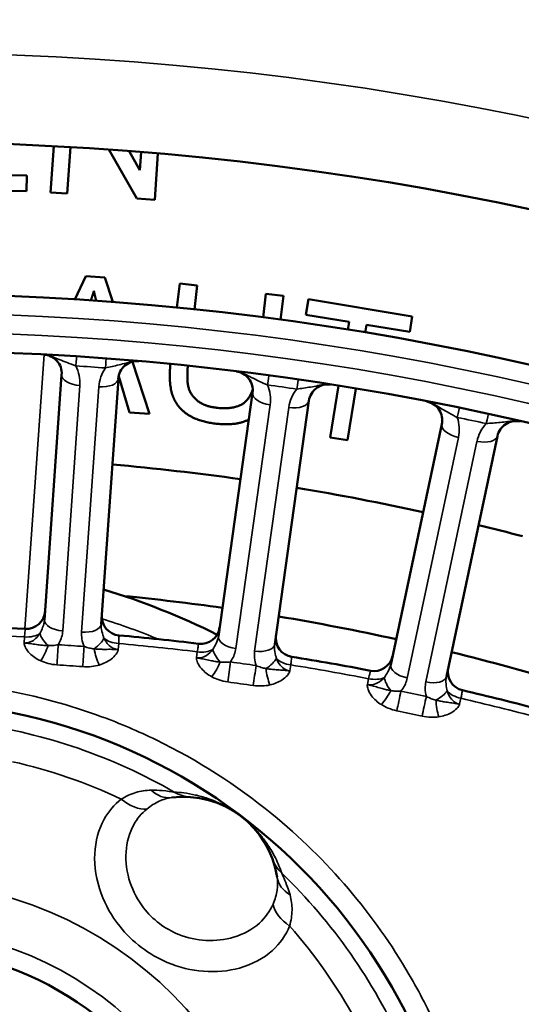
# Model space of a CAD drawing. Header units: inches. Extents: x 0 to 93.5, y 0 to 66.1.
# Tile 58 of 256: x 31.4 to 32.5, y 41.6 to 43.7. Entities that reach past the tile are written whole.
import ezdxf

# ---------------------------------------------------------------- set-up
doc = ezdxf.new("R2010")
doc.units = ezdxf.units.IN
doc.header["$LTSCALE"] = 4
doc.header["$MEASUREMENT"] = 0
doc.layers.add('Visible (ANSI)', color=7, linetype='Continuous', lineweight=50)
doc.layers.add('Visible Narrow (ANSI)', color=7, linetype='Continuous', lineweight=35)

msp = doc.modelspace()

# ---------------------------------------------------------------- linework, layer by layer
at = {"layer": 'Visible (ANSI)'}
for p, q in [((31.5085, 43.2942), (31.5153, 43.3901)), ((31.5501, 43.3881), (31.5433, 43.2917)), ((31.6879, 43.2816), (31.6298, 43.383)), ((31.672, 43.3799), (31.6946, 43.3405)), ((31.6946, 43.3405), (31.6972, 43.3779)), ((31.7319, 43.3749), (31.7252, 43.279)), ((31.2902, 43.3335), (31.4595, 43.3291)), ((31.4595, 43.3291), (31.4586, 43.2965)), ((31.4586, 43.2965), (31.2528, 43.3019)), ((31.5433, 43.2917), (31.5085, 43.2942)), ((31.7252, 43.279), (31.6879, 43.2816)), ((31.5596, 43.072), (31.582, 43.12)), ((31.582, 43.12), (31.6214, 43.1172)), ((31.6214, 43.1172), (31.638, 43.0666)), ((31.7713, 43.0549), (31.7772, 43.1048)), ((31.7772, 43.1048), (31.8135, 43.1005)), ((31.8135, 43.1005), (31.8077, 43.0512)), ((31.9504, 43.0344), (31.9562, 43.0837)), ((31.9562, 43.0837), (31.9925, 43.0794)), ((31.9925, 43.0794), (31.9866, 43.0295)), ((32.0393, 43.04), (32.0446, 43.0721)), ((32.0446, 43.0721), (32.2602, 43.0367)), ((32.1289, 43.0252), (32.0393, 43.04)), ((32.1262, 43.0088), (32.1289, 43.0252)), ((32.2602, 43.0367), (32.2549, 43.0045)), ((32.1649, 43.0193), (32.1622, 43.0028)), ((32.2549, 43.0045), (32.1649, 43.0193)), ((31.6789, 42.9425), (31.7145, 42.8344)), ((31.5318, 42.9154), (31.4962, 42.4059)), ((31.614, 42.3977), (31.6497, 42.9072)), ((31.673, 42.8373), (31.6503, 42.9118)), ((31.9285, 42.8779), (31.8574, 42.3721)), ((32.0895, 42.7854), (32.107, 42.8922)), ((32.1431, 42.8863), (32.1255, 42.7795)), ((31.9744, 42.3557), (32.0455, 42.8614)), ((31.7145, 42.8344), (31.673, 42.8373)), ((32.3216, 42.8127), (32.2154, 42.3132)), ((32.1255, 42.7795), (32.0895, 42.7854)), ((32.3309, 42.2886), (32.4371, 42.7882))]:
    msp.add_line(p, q, dxfattribs=at)
for centre, radius in [((31.1926, 37.2174), 8.189), ((31.1926, 37.2174), 6.1811), ((31.1926, 37.2174), 5.8661), ((31.1926, 37.2174), 5.748), ((31.1926, 41.056), 1.1817)]:
    msp.add_circle(centre, radius, dxfattribs=at)
for centre, radius, start, end in [((31.4926, 42.9182), 0.0394, 356, 86.9879), ((31.6889, 42.9044), 0.0394, 85.0121, 176), ((31.8895, 42.8833), 0.0394, 352, 82.9879), ((32.0844, 42.8559), 0.0394, 81.0121, 172), ((32.283, 42.8209), 0.0394, 348, 78.9879), ((32.4756, 42.78), 0.0394, 77.4344, 168), ((31.1926, 41.056), 1.4764, 63.3552, 73.2107), ((31.4582, 42.4271), 0.0394, 267.0811, 356), ((31.6546, 42.4134), 0.0394, 176, 264.9189), ((31.1926, 37.2174), 5.1772, 87.0811, 92.9189), ((31.821, 42.3959), 0.0394, 263.0811, 352), ((31.1926, 37.2174), 5.1772, 83.0811, 84.9189), ((32.0159, 42.3685), 0.0394, 172, 260.9189), ((31.1926, 37.2174), 5.1772, 79.0811, 80.9189), ((32.1807, 42.3395), 0.0394, 259.0811, 348), ((32.3733, 42.2986), 0.0394, 168, 256.9189), ((31.1926, 37.2174), 5.1772, 75.0811, 76.9189), ((31.785, 41.842), 0.1969, 8.8001, 97.195), ((31.1926, 41.056), 0.6693, 20.0338, 148.9975)]:
    msp.add_arc(centre, radius, start, end, dxfattribs=at)
for points, degree in [([(31.5926, 43.0699), (31.596, 43.0798), (31.5988, 43.0897)], 2), ([(31.5988, 43.0897), (31.6007, 43.0805), (31.6036, 43.0691)], 2), ([(31.6372, 42.7291), (31.7262, 42.7212), (31.8149, 42.7111), (31.9033, 42.6985)], 3), ([(32.02, 42.6806), (32.108, 42.6661), (32.1956, 42.6492), (32.2827, 42.63)], 3), ([(32.3978, 42.6033), (32.4282, 42.5958), (32.4586, 42.5881), (32.4889, 42.5801)], 3), ([(31.8658, 42.4315), (31.7978, 42.4411), (31.7297, 42.4492), (31.6614, 42.4559)], 3), ([(32.2266, 42.3662), (32.1457, 42.3841), (32.0643, 42.3998), (31.9825, 42.4135)], 3), ([(32.581, 42.2737), (32.5018, 42.2977), (32.422, 42.3195), (32.3417, 42.3393)], 3)]:
    msp.add_open_spline(points, degree=degree, dxfattribs=at)
for points, knots in [([(31.8527, 42.8138), (31.8143, 42.8183), (31.7684, 42.8505), (31.7542, 42.9005), (31.7576, 42.9376)], [0, 0, 0, 1, 2, 2.89292, 2.89292, 2.89292]), ([(31.794, 42.9339), (31.7913, 42.9049), (31.7999, 42.8718), (31.83, 42.8496), (31.8534, 42.8469)], [0.127193, 0.127193, 0.127193, 1, 2, 3, 3, 3]), ([(31.8534, 42.8469), (31.8932, 42.8422), (31.9224, 42.8668), (31.9288, 42.8849)], [0, 0, 0, 1, 1.524101, 1.524101, 1.524101]), ([(31.9207, 42.8225), (31.9196, 42.822), (31.8923, 42.8091), (31.8527, 42.8138)], [1.957239, 1.957239, 1.957239, 2, 3, 3, 3])]:
    msp.add_open_spline(points, degree=2, knots=knots, dxfattribs=at)
at = {"layer": 'Visible Narrow (ANSI)'}
for p, q in [((31.4953, 42.9574), (31.4555, 42.3879)), ((31.5341, 42.3835), (31.5697, 42.893)), ((31.609, 42.8903), (31.5734, 42.3808)), ((31.8937, 42.3471), (31.9647, 42.8529)), ((32.0037, 42.8474), (31.9326, 42.3417)), ((32.2498, 42.2857), (32.356, 42.7853)), ((32.3945, 42.7771), (32.2883, 42.2775)), ((31.4538, 42.3584), (31.4547, 42.371)), ((31.6503, 42.3573), (31.6494, 42.3447)), ((31.8118, 42.3276), (31.8136, 42.3401)), ((32.0077, 42.3128), (32.0059, 42.3003)), ((32.1668, 42.272), (32.1694, 42.2843)), ((32.3611, 42.2436), (32.3585, 42.2312))]:
    msp.add_line(p, q, dxfattribs=at)
for centre, radius in [((31.1926, 37.2174), 6.3662), ((31.1926, 37.2174), 5.8268), ((31.1926, 37.2174), 5.7874), ((31.1926, 41.056), 1.1817), ((31.1926, 41.056), 0.8076), ((31.1926, 41.056), 0.7083)]:
    msp.add_circle(centre, radius, dxfattribs=at)
for centre, radius, start, end in [((31.194, 37.237), 5.7087, 85.6921, 86.3079), ((31.4912, 42.8985), 0.0787, 356, 26.6458), ((31.6876, 42.8848), 0.0787, 145.3542, 176), ((31.1953, 37.2369), 5.7087, 81.6921, 82.3079), ((31.8868, 42.8639), 0.0787, 352, 22.6458), ((32.0817, 42.8365), 0.0787, 141.3542, 172), ((31.1967, 37.2366), 5.7087, 77.6921, 78.3079), ((32.279, 42.8017), 0.0787, 348, 18.6458), ((32.4715, 42.7607), 0.0787, 137.3542, 168), ((31.1926, 41.056), 1.4173, 67.5933, 72.6389), ((31.1926, 37.2174), 5.1602, 87.0882, 92.9118), ((31.1926, 37.2174), 5.1602, 83.0882, 84.9118), ((31.1926, 37.2174), 5.1602, 79.0882, 80.9118), ((31.1926, 37.2174), 5.1602, 75.0882, 76.9118), ((31.1926, 41.056), 1.1463, 60, 81.9951), ((31.1926, 41.056), 1.0823, 64.667, 77.3281), ((31.1926, 41.056), 1.1463, 24, 45.9951), ((31.1926, 41.056), 1.0823, 28.667, 41.3281)]:
    msp.add_arc(centre, radius, start, end, dxfattribs=at)
for centre, major_axis, ratio, start_param, end_param in [((31.5602, 42.9142), (0.0025, 0.0393), 0.003103, 5.235979, 6.283185), ((31.6214, 42.9099), (0.003, 0.0393), 0.003103, 0, 1.047206), ((31.5711, 42.9127), (-0.0393, 0.0027), 0.5, 0, 1.570796), ((31.6104, 42.9099), (0.0393, -0.0027), 0.5, 4.712389, 6.283185), ((31.9567, 42.8747), (0.0053, 0.039), 0.003103, 5.235979, 6.283185), ((32.0175, 42.8661), (0.0057, 0.039), 0.003103, 0, 1.047206), ((31.9675, 42.8724), (-0.039, 0.0055), 0.5, 0, 1.570796), ((32.0065, 42.8669), (0.039, -0.0055), 0.5, 4.712389, 6.283185), ((32.3495, 42.8076), (0.008, 0.0386), 0.003103, 5.235979, 6.283185), ((32.4095, 42.7948), (0.0084, 0.0385), 0.003103, 0, 1.047206), ((32.3601, 42.8046), (-0.0385, 0.0082), 0.5, 0, 1.570796), ((32.3986, 42.7964), (0.0385, -0.0082), 0.5, 4.712389, 6.283185), ((31.5355, 42.4032), (-0.0393, 0.0027), 0.5, 0, 1.570796), ((31.5748, 42.4004), (0.0393, -0.0027), 0.5, 4.712389, 6.283185), ((31.4559, 42.3934), (-0.0393, 0.0027), 0.5698, 1.581619, 2.512357), ((31.5175, 42.3626), (-0.0296, 0.026), 0.417627, 0.561295, 1.465687), ((31.5869, 42.3577), (-0.0329, -0.0216), 0.417627, 1.675906, 2.580298), ((31.6522, 42.3796), (-0.0393, 0.0027), 0.5698, 0.629236, 1.559974), ((31.8964, 42.3666), (-0.039, 0.0055), 0.5, 0, 1.570796), ((31.4898, 42.3434), (0.0162, 0.0359), 0.23794, 4.157155, 5.087893), ((31.5235, 42.3352), (-0.0026, -0.0393), 0.001641, 0.971686, 2.094393), ((31.0565, 35.2718), (-8.1767, 0.5718), 0.866025, 4.709107, 4.715671), ((31.5772, 42.3314), (0.0029, 0.0393), 0.001641, 1.0472, 2.169907), ((31.6117, 42.3349), (0.0111, -0.0378), 0.23794, 4.336885, 5.267623), ((31.9354, 42.3611), (0.039, -0.0055), 0.5, 4.712389, 6.283185), ((31.8163, 42.3624), (-0.039, 0.0055), 0.5698, 1.581619, 2.512357), ((31.8757, 42.3274), (-0.0277, 0.028), 0.417627, 0.561295, 1.465687), ((31.9445, 42.3177), (-0.0344, -0.0192), 0.417627, 1.675906, 2.580298), ((32.0112, 42.335), (-0.039, 0.0055), 0.5698, 0.629236, 1.559974), ((31.0558, 35.2606), (8.1413, -0.5693), 0.866025, 1.567514, 1.574079), ((31.8466, 42.3102), (0.0187, 0.0347), 0.23794, 4.157155, 5.087893), ((31.8797, 42.2996), (-0.0054, -0.039), 0.001641, 0.971686, 2.094393), ((30.9212, 35.286), (-8.1169, 1.1408), 0.866025, 4.709107, 4.715671), ((31.933, 42.2921), (0.0056, 0.039), 0.001641, 1.0472, 2.169907), ((31.9677, 42.2932), (0.0084, -0.0385), 0.23794, 4.336885, 5.267623), ((32.2539, 42.305), (-0.0385, 0.0082), 0.5, 0, 1.570796), ((32.1737, 42.3063), (-0.0385, 0.0082), 0.5698, 1.581619, 2.512357), ((32.2304, 42.2673), (-0.0257, 0.0298), 0.417627, 0.561295, 1.465687), ((32.2924, 42.2968), (0.0385, -0.0082), 0.5, 4.712389, 6.283185), ((30.9196, 35.2749), (8.0817, -1.1358), 0.866025, 1.567514, 1.574079), ((32.2003, 42.2522), (0.021, 0.0333), 0.23794, 4.157155, 5.087893), ((32.2325, 42.2393), (-0.0081, -0.0385), 0.001641, 0.971686, 2.094393), ((30.7871, 35.3096), (-8.0175, 1.7042), 0.866025, 4.709107, 4.715671), ((32.2852, 42.2281), (0.0083, 0.0385), 0.001641, 1.0472, 2.169907), ((32.2985, 42.2528), (-0.0356, -0.0168), 0.417627, 1.675906, 2.580298), ((32.3662, 42.2654), (-0.0385, 0.0082), 0.5698, 0.629236, 1.559974), ((32.3199, 42.2268), (0.0057, -0.039), 0.23794, 4.336885, 5.267623), ((30.7848, 35.2987), (7.9828, -1.6968), 0.866025, 1.567514, 1.574079), ((31.7505, 42.1154), (0.0099, -0.0781), 0.76281, 5.541218, 6.283185), ((31.8051, 42.1169), (-0.0058, -0.0785), 0.999197, 5.832388, 6.283185), ((31.6785, 42.0823), (-0.0495, 0.0612), 0.636227, 1.867726, 2.741092), ((32.0436, 41.9371), (-0.0739, -0.0272), 0.999197, 0, 0.450797), ((32.0573, 41.8842), (-0.0778, -0.012), 0.76281, 0, 0.741967), ((32.0453, 41.8058), (-0.0725, 0.0308), 0.636227, 0.4005, 1.273867)]:
    msp.add_ellipse(centre, major_axis=major_axis, ratio=ratio, start_param=start_param, end_param=end_param, dxfattribs=at)
for points, knots in [([(31.4946, 42.9575), (31.4952, 42.9574), (31.4955, 42.9574), (31.4957, 42.9574), (31.4958, 42.9574), (31.4963, 42.9574), (31.4966, 42.9573), (31.4977, 42.9572), (31.4981, 42.9571), (31.5001, 42.9568), (31.501, 42.9566), (31.503, 42.9562), (31.5039, 42.9559), (31.5081, 42.9547), (31.5104, 42.9538), (31.518, 42.951), (31.5224, 42.9491), (31.5323, 42.945), (31.5377, 42.9428), (31.5493, 42.9383), (31.5556, 42.936), (31.5616, 42.9338)], [-0.0000114, -0.0000114, -0.0000114, -0.0000114, 0.0000415, 0.0000415, 0.0000945, 0.0000945, 0.0003984, 0.0003984, 0.0015428, 0.0015428, 0.0053228, 0.0053228, 0.010657, 0.010657, 0.0315035, 0.0315035, 0.0812568, 0.0812568, 0.1459688, 0.1459688, 0.2230816, 0.2230816, 0.2230816, 0.2230816]), ([(31.6228, 42.9296), (31.6273, 42.9305), (31.6321, 42.9315), (31.6416, 42.9336), (31.6463, 42.9348), (31.6511, 42.9359), (31.656, 42.9371), (31.6608, 42.9384), (31.6686, 42.9404), (31.6711, 42.9411), (31.6762, 42.9423), (31.6786, 42.9428), (31.683, 42.9434), (31.6839, 42.9435), (31.686, 42.9437), (31.6869, 42.9438), (31.6889, 42.9438), (31.6893, 42.9438), (31.6904, 42.9438), (31.6907, 42.9438), (31.6913, 42.9437), (31.6914, 42.9437), (31.6917, 42.9437), (31.6922, 42.9437), (31.6924, 42.9436)], [0, 0, 0, 0, 0.0566419, 0.0566419, 0.1115495, 0.1115495, 0.1115495, 0.166457, 0.166457, 0.1915781, 0.1915781, 0.2124246, 0.2124246, 0.2177618, 0.2177618, 0.2215388, 0.2215388, 0.2226832, 0.2226832, 0.2229871, 0.2229871, 0.2230672, 0.2230672, 0.2230989, 0.2230989, 0.2230989, 0.2230989]), ([(31.8943, 42.9224), (31.8948, 42.9224), (31.8951, 42.9223), (31.8954, 42.9223), (31.8954, 42.9223), (31.896, 42.9222), (31.8962, 42.9221), (31.8973, 42.9219), (31.8978, 42.9218), (31.8997, 42.9214), (31.9006, 42.9212), (31.9025, 42.9206), (31.9035, 42.9202), (31.9076, 42.9187), (31.9098, 42.9177), (31.9171, 42.9143), (31.9214, 42.9121), (31.931, 42.9073), (31.9362, 42.9048), (31.9475, 42.8995), (31.9536, 42.8967), (31.9594, 42.8942)], [-0.0000114, -0.0000114, -0.0000114, -0.0000114, 0.0000415, 0.0000415, 0.0000945, 0.0000945, 0.0003984, 0.0003984, 0.0015428, 0.0015428, 0.0053228, 0.0053228, 0.010657, 0.010657, 0.0315035, 0.0315035, 0.0812568, 0.0812568, 0.1459688, 0.1459688, 0.2230816, 0.2230816, 0.2230816, 0.2230816]), ([(32.0202, 42.8856), (32.0248, 42.8863), (32.0296, 42.8869), (32.0392, 42.8884), (32.044, 42.8892), (32.0489, 42.89), (32.0538, 42.8909), (32.0588, 42.8918), (32.0666, 42.8933), (32.0692, 42.8937), (32.0744, 42.8946), (32.0768, 42.895), (32.0812, 42.8953), (32.0822, 42.8953), (32.0842, 42.8953), (32.0851, 42.8953), (32.0871, 42.8952), (32.0876, 42.8952), (32.0887, 42.8951), (32.0889, 42.8951), (32.0895, 42.895), (32.0895, 42.895), (32.0898, 42.895), (32.0901, 42.8949), (32.0906, 42.8948)], [0, 0, 0, 0, 0.0566386, 0.0566386, 0.1115465, 0.1115465, 0.1115465, 0.1664545, 0.1664545, 0.1915781, 0.1915781, 0.2124246, 0.2124246, 0.2177588, 0.2177588, 0.2215388, 0.2215388, 0.2226832, 0.2226832, 0.2229871, 0.2229871, 0.2230401, 0.2230401, 0.223093, 0.223093, 0.223093, 0.223093]), ([(32.2906, 42.8596), (32.2911, 42.8595), (32.2914, 42.8594), (32.2916, 42.8594), (32.2917, 42.8593), (32.2922, 42.8592), (32.2924, 42.8592), (32.2935, 42.8589), (32.294, 42.8588), (32.2959, 42.8582), (32.2967, 42.8579), (32.2987, 42.8571), (32.2995, 42.8568), (32.3036, 42.855), (32.3057, 42.8538), (32.3128, 42.8499), (32.3168, 42.8474), (32.3261, 42.8419), (32.3312, 42.839), (32.342, 42.833), (32.348, 42.8298), (32.3536, 42.8268)], [-0.0000114, -0.0000114, -0.0000114, -0.0000114, 0.0000415, 0.0000415, 0.0000945, 0.0000945, 0.0003984, 0.0003984, 0.0015428, 0.0015428, 0.0053228, 0.0053228, 0.010657, 0.010657, 0.0315035, 0.0315035, 0.0812568, 0.0812568, 0.1459688, 0.1459688, 0.2230816, 0.2230816, 0.2230816, 0.2230816]), ([(32.4136, 42.8141), (32.4182, 42.8144), (32.4231, 42.8147), (32.4328, 42.8155), (32.4376, 42.816), (32.4425, 42.8165), (32.4475, 42.817), (32.4525, 42.8176), (32.4604, 42.8185), (32.463, 42.8188), (32.4682, 42.8192), (32.4707, 42.8194), (32.4751, 42.8194), (32.4761, 42.8194), (32.4781, 42.8193), (32.479, 42.8193), (32.481, 42.819), (32.4815, 42.8189), (32.4826, 42.8188), (32.4828, 42.8187), (32.4833, 42.8186), (32.4834, 42.8186), (32.4836, 42.8186), (32.4838, 42.8185), (32.4842, 42.8184)], [0, 0, 0, 0, 0.0566386, 0.0566386, 0.1115465, 0.1115465, 0.1115465, 0.1664545, 0.1664545, 0.1915781, 0.1915781, 0.2124246, 0.2124246, 0.2177588, 0.2177588, 0.2215388, 0.2215388, 0.2226832, 0.2226832, 0.2229871, 0.2229871, 0.2230401, 0.2230401, 0.2230816, 0.2230816, 0.2230816, 0.2230816]), ([(31.4562, 42.3878), (31.4562, 42.3878), (31.4561, 42.3864), (31.4557, 42.382), (31.4555, 42.3796), (31.4551, 42.375), (31.4549, 42.373), (31.4547, 42.371)], [0, 0, 0, 0, 0.0913689, 0.0913689, 0.1533029, 0.1533029, 0.1920117, 0.1920117, 0.1920117, 0.1920117]), ([(31.4962, 42.4059), (31.4959, 42.401), (31.4946, 42.3959), (31.4909, 42.3868), (31.489, 42.3828), (31.4867, 42.378)], [-0.1296633, -0.1296633, -0.1296633, -0.1296633, -0.0532649, -0.0532649, 0, 0, 0, 0]), ([(31.6196, 42.3687), (31.6189, 42.3709), (31.6182, 42.373), (31.616, 42.3804), (31.6148, 42.385), (31.6139, 42.3923), (31.6139, 42.3951), (31.614, 42.3977)], [-0.129604, -0.129604, -0.129604, -0.129604, -0.1061449, -0.1061449, -0.040825, -0.040825, 0, 0, 0, 0]), ([(31.4867, 42.378), (31.4842, 42.374), (31.4811, 42.3704), (31.4749, 42.3648), (31.4717, 42.3627), (31.4663, 42.3602), (31.4641, 42.3595), (31.4619, 42.359), (31.4593, 42.3584), (31.4565, 42.3582), (31.4538, 42.3584)], [-0.2983747, -0.2983747, -0.2983747, -0.2983747, -0.2361975, -0.2361975, -0.1826528, -0.1826528, -0.1491874, -0.1491874, -0.1491874, -0.1083723, -0.1083723, -0.1083723, -0.1083723]), ([(31.5249, 42.3548), (31.5256, 42.356), (31.5262, 42.3572), (31.531, 42.3662), (31.5335, 42.3749), (31.5341, 42.3835)], [0.04155794, 0.04155794, 0.04155794, 0.04155794, 0.05326495, 0.05326495, 0.12966332, 0.12966332, 0.12966332, 0.12966332]), ([(31.5734, 42.3808), (31.5731, 42.3762), (31.5733, 42.3715), (31.5749, 42.3614), (31.5764, 42.3561), (31.5785, 42.3511)], [0, 0, 0, 0, 0.04082497, 0.04082497, 0.08802318, 0.08802318, 0.08802318, 0.08802318]), ([(31.6494, 42.3447), (31.6472, 42.3449), (31.645, 42.3453), (31.6368, 42.3479), (31.6312, 42.3519), (31.6239, 42.3606), (31.6215, 42.3645), (31.6196, 42.3687)], [-1.5053352, -1.5053352, -1.5053352, -1.5053352, -1.4719125, -1.4719125, -1.3755478, -1.3755478, -1.3153328, -1.3153328, -1.3153328, -1.3153328]), ([(31.6503, 42.3573), (31.6504, 42.3605), (31.6506, 42.3634), (31.6509, 42.3698), (31.651, 42.3724), (31.6511, 42.374), (31.6511, 42.3742), (31.6511, 42.3742)], [0, 0, 0, 0, 0.060011, 0.060011, 0.1560285, 0.1560285, 0.1920117, 0.1920117, 0.1920117, 0.1920117]), ([(31.8574, 42.3721), (31.8567, 42.3672), (31.8551, 42.3623), (31.8508, 42.3534), (31.8486, 42.3496), (31.846, 42.3449)], [-0.1296633, -0.1296633, -0.1296633, -0.1296633, -0.0532649, -0.0532649, 0, 0, 0, 0]), ([(31.4538, 42.3584), (31.4538, 42.3583), (31.4538, 42.3583), (31.4538, 42.3583), (31.4538, 42.3583), (31.4538, 42.3583), (31.4538, 42.3583), (31.4538, 42.3583), (31.4538, 42.3583), (31.4538, 42.3582), (31.4538, 42.3582), (31.4539, 42.3579), (31.4539, 42.3577), (31.454, 42.3569), (31.454, 42.3563), (31.4543, 42.355), (31.4546, 42.3541), (31.4554, 42.3516), (31.4561, 42.35), (31.4592, 42.3442), (31.4623, 42.3402), (31.4658, 42.3366), (31.4689, 42.3335), (31.4724, 42.3306), (31.4801, 42.3255), (31.4842, 42.3232), (31.4885, 42.3212)], [-0.148382, -0.148382, -0.148382, -0.148382, -0.1483603, -0.1483603, -0.1483387, -0.1483387, -0.1482955, -0.1482955, -0.1481357, -0.1481357, -0.1475775, -0.1475775, -0.1455442, -0.1455442, -0.14047, -0.14047, -0.132558, -0.132558, -0.116734, -0.116734, -0.074191, -0.074191, -0.074191, -0.0370955, -0.0370955, 0, 0, 0, 0]), ([(31.5037, 42.353), (31.5007, 42.353), (31.4977, 42.3532), (31.4916, 42.3537), (31.4885, 42.3541), (31.4853, 42.3545), (31.4816, 42.355), (31.4777, 42.3555), (31.4713, 42.3565), (31.4694, 42.3567), (31.4659, 42.3572), (31.4646, 42.3574), (31.462, 42.3576), (31.4609, 42.3578), (31.4586, 42.358), (31.4579, 42.3581), (31.4563, 42.3582), (31.456, 42.3582), (31.4552, 42.3583), (31.455, 42.3583), (31.4546, 42.3583), (31.4545, 42.3583), (31.4544, 42.3583), (31.4543, 42.3583), (31.4541, 42.3583), (31.4541, 42.3583), (31.4538, 42.3584)], [0, 0, 0, 0, 0.0370955, 0.0370955, 0.074191, 0.074191, 0.074191, 0.116734, 0.116734, 0.132558, 0.132558, 0.14047, 0.14047, 0.1455442, 0.1455442, 0.1475775, 0.1475775, 0.1481357, 0.1481357, 0.1482955, 0.1482955, 0.1483387, 0.1483387, 0.1483603, 0.1483603, 0.148382, 0.148382, 0.148382, 0.148382]), ([(31.5249, 42.3548), (31.5212, 42.3541), (31.5174, 42.3535), (31.5103, 42.3529), (31.5069, 42.3528), (31.5037, 42.353)], [0, 0, 0, 0, 0.04730953, 0.04730953, 0.08937438, 0.08937438, 0.08937438, 0.08937438]), ([(31.5993, 42.3463), (31.5961, 42.3466), (31.5927, 42.3472), (31.5857, 42.3487), (31.5821, 42.3498), (31.5785, 42.3511)], [0, 0, 0, 0, 0.04206682, 0.04206682, 0.08937438, 0.08937438, 0.08937438, 0.08937438]), ([(31.6494, 42.3447), (31.6491, 42.3447), (31.6491, 42.3447), (31.6489, 42.3447), (31.6489, 42.3447), (31.6487, 42.3447), (31.6486, 42.3447), (31.6482, 42.3448), (31.6481, 42.3448), (31.6473, 42.3448), (31.6469, 42.3448), (31.6453, 42.3449), (31.6446, 42.345), (31.6423, 42.3451), (31.6412, 42.3451), (31.6386, 42.3452), (31.6373, 42.3452), (31.6338, 42.3453), (31.6319, 42.3453), (31.6253, 42.3452), (31.6215, 42.3452), (31.6177, 42.3452), (31.6145, 42.3453), (31.6114, 42.3453), (31.6053, 42.3457), (31.6023, 42.3459), (31.5993, 42.3463)], [-0.0000072, -0.0000072, -0.0000072, -0.0000072, 0.0000144, 0.0000144, 0.000036, 0.000036, 0.0000793, 0.0000793, 0.0002391, 0.0002391, 0.0007972, 0.0007972, 0.0028305, 0.0028305, 0.0079048, 0.0079048, 0.0158168, 0.0158168, 0.0316407, 0.0316407, 0.0741838, 0.0741838, 0.0741838, 0.1112792, 0.1112792, 0.1483747, 0.1483747, 0.1483747, 0.1483747]), ([(31.8163, 42.3568), (31.8163, 42.3568), (31.816, 42.3555), (31.8153, 42.351), (31.815, 42.3487), (31.8142, 42.3441), (31.8139, 42.3422), (31.8136, 42.3401)], [0, 0, 0, 0, 0.0913695, 0.0913695, 0.1533032, 0.1533032, 0.1920117, 0.1920117, 0.1920117, 0.1920117]), ([(31.8824, 42.3191), (31.8832, 42.3202), (31.884, 42.3214), (31.8893, 42.3301), (31.8925, 42.3385), (31.8937, 42.3471)], [0.04155794, 0.04155794, 0.04155794, 0.04155794, 0.05326495, 0.05326495, 0.12966332, 0.12966332, 0.12966332, 0.12966332]), ([(31.9779, 42.3263), (31.9773, 42.3286), (31.9768, 42.3307), (31.9751, 42.3383), (31.9742, 42.343), (31.9739, 42.3504), (31.974, 42.3531), (31.9744, 42.3557)], [-0.129604, -0.129604, -0.129604, -0.129604, -0.1061449, -0.1061449, -0.040825, -0.040825, 0, 0, 0, 0]), ([(31.6099, 42.3127), (31.6144, 42.3141), (31.6188, 42.3158), (31.6271, 42.3198), (31.631, 42.3222), (31.6345, 42.3248), (31.6385, 42.3279), (31.6421, 42.3314), (31.646, 42.3367), (31.6469, 42.3383), (31.6481, 42.3406), (31.6484, 42.3414), (31.6489, 42.3427), (31.6491, 42.3432), (31.6493, 42.344), (31.6493, 42.3442), (31.6493, 42.3445), (31.6494, 42.3445), (31.6494, 42.3446), (31.6494, 42.3446), (31.6494, 42.3447), (31.6494, 42.3447), (31.6494, 42.3447), (31.6494, 42.3447), (31.6494, 42.3447), (31.6494, 42.3447), (31.6494, 42.3447)], [-0.1483747, -0.1483747, -0.1483747, -0.1483747, -0.1112792, -0.1112792, -0.0741838, -0.0741838, -0.0741838, -0.0316407, -0.0316407, -0.0158168, -0.0158168, -0.0079048, -0.0079048, -0.0028305, -0.0028305, -0.0007972, -0.0007972, -0.0002391, -0.0002391, -0.0000793, -0.0000793, -0.000036, -0.000036, -0.0000144, -0.0000144, 0.0000072, 0.0000072, 0.0000072, 0.0000072]), ([(31.846, 42.3449), (31.8423, 42.3399), (31.8377, 42.3355), (31.829, 42.3302), (31.8249, 42.3286), (31.818, 42.3273), (31.8151, 42.3272), (31.8123, 42.3276), (31.8121, 42.3276), (31.812, 42.3276), (31.8118, 42.3276)], [-0.3754032, -0.3754032, -0.3754032, -0.3754032, -0.293135, -0.293135, -0.2307629, -0.2307629, -0.1877016, -0.1877016, -0.1877016, -0.1854009, -0.1854009, -0.1854009, -0.1854009]), ([(31.8611, 42.3188), (31.8582, 42.319), (31.8552, 42.3194), (31.8491, 42.3203), (31.8461, 42.3209), (31.8429, 42.3216), (31.8392, 42.3223), (31.8355, 42.3231), (31.8291, 42.3245), (31.8272, 42.3249), (31.8238, 42.3256), (31.8225, 42.3259), (31.8199, 42.3263), (31.8188, 42.3265), (31.8165, 42.3269), (31.8158, 42.327), (31.8143, 42.3273), (31.8139, 42.3273), (31.8131, 42.3274), (31.813, 42.3274), (31.8126, 42.3275), (31.8125, 42.3275), (31.8123, 42.3275), (31.8123, 42.3275), (31.8121, 42.3276), (31.8121, 42.3276), (31.8118, 42.3276)], [0, 0, 0, 0, 0.0370955, 0.0370955, 0.074191, 0.074191, 0.074191, 0.116734, 0.116734, 0.132558, 0.132558, 0.14047, 0.14047, 0.1455442, 0.1455442, 0.1475775, 0.1475775, 0.1481357, 0.1481357, 0.1482955, 0.1482955, 0.1483387, 0.1483387, 0.1483603, 0.1483603, 0.148382, 0.148382, 0.148382, 0.148382]), ([(31.8118, 42.3276), (31.8118, 42.3276), (31.8118, 42.3276), (31.8118, 42.3276), (31.8118, 42.3276), (31.8118, 42.3276), (31.8118, 42.3276), (31.8118, 42.3276), (31.8118, 42.3275), (31.8118, 42.3275), (31.8118, 42.3274), (31.8118, 42.3271), (31.8118, 42.3269), (31.8118, 42.3261), (31.8119, 42.3256), (31.8121, 42.3242), (31.8123, 42.3233), (31.8129, 42.3208), (31.8135, 42.3191), (31.8162, 42.3131), (31.8189, 42.3089), (31.8222, 42.3051), (31.8251, 42.3018), (31.8284, 42.2986), (31.8357, 42.293), (31.8396, 42.2904), (31.8438, 42.2882)], [-0.148382, -0.148382, -0.148382, -0.148382, -0.1483603, -0.1483603, -0.1483387, -0.1483387, -0.1482955, -0.1482955, -0.1481357, -0.1481357, -0.1475775, -0.1475775, -0.1455442, -0.1455442, -0.14047, -0.14047, -0.132558, -0.132558, -0.116734, -0.116734, -0.074191, -0.074191, -0.074191, -0.0370955, -0.0370955, 0, 0, 0, 0]), ([(31.9326, 42.3417), (31.932, 42.3371), (31.9319, 42.3324), (31.9328, 42.3222), (31.9339, 42.3169), (31.9357, 42.3116)], [0, 0, 0, 0, 0.04082497, 0.04082497, 0.08802318, 0.08802318, 0.08802318, 0.08802318]), ([(32.0059, 42.3003), (32.0005, 42.3012), (31.9953, 42.3036), (31.9874, 42.3101), (31.9843, 42.3138), (31.9803, 42.3206), (31.979, 42.3234), (31.9779, 42.3263)], [-1.5053434, -1.5053434, -1.5053434, -1.5053434, -1.4223011, -1.4223011, -1.3564795, -1.3564795, -1.315341, -1.315341, -1.315341, -1.315341]), ([(32.0077, 42.3128), (32.0081, 42.316), (32.0084, 42.319), (32.0092, 42.3253), (32.0095, 42.3279), (32.0097, 42.3294), (32.0097, 42.3297), (32.0097, 42.3297)], [0, 0, 0, 0, 0.060011, 0.060011, 0.1560285, 0.1560285, 0.1920118, 0.1920118, 0.1920118, 0.1920118]), ([(31.4885, 42.3212), (31.4933, 42.319), (31.4985, 42.3173), (31.5097, 42.3144), (31.5159, 42.3134), (31.5221, 42.313)], [-0.08937438, -0.08937438, -0.08937438, -0.08937438, -0.04730953, -0.04730953, 0, 0, 0, 0]), ([(31.5755, 42.3093), (31.5817, 42.3088), (31.5879, 42.3089), (31.5994, 42.3102), (31.6048, 42.3113), (31.6099, 42.3127)], [-0.08937438, -0.08937438, -0.08937438, -0.08937438, -0.04206682, -0.04206682, 0, 0, 0, 0]), ([(31.8824, 42.3191), (31.8787, 42.3186), (31.8749, 42.3183), (31.8678, 42.3183), (31.8644, 42.3184), (31.8611, 42.3188)], [0, 0, 0, 0, 0.04730953, 0.04730953, 0.08937438, 0.08937438, 0.08937438, 0.08937438]), ([(31.9561, 42.3054), (31.9529, 42.306), (31.9496, 42.3068), (31.9427, 42.3088), (31.9391, 42.3101), (31.9357, 42.3116)], [0, 0, 0, 0, 0.04206682, 0.04206682, 0.08937438, 0.08937438, 0.08937438, 0.08937438]), ([(32.0059, 42.3003), (32.0057, 42.3004), (32.0056, 42.3004), (32.0055, 42.3004), (32.0054, 42.3004), (32.0053, 42.3004), (32.0052, 42.3004), (32.0048, 42.3005), (32.0046, 42.3005), (32.0038, 42.3006), (32.0035, 42.3007), (32.0019, 42.3009), (32.0012, 42.301), (31.9989, 42.3012), (31.9978, 42.3013), (31.9952, 42.3016), (31.9939, 42.3017), (31.9904, 42.302), (31.9885, 42.3021), (31.982, 42.3026), (31.9781, 42.3028), (31.9744, 42.3031), (31.9712, 42.3033), (31.9681, 42.3036), (31.962, 42.3044), (31.959, 42.3049), (31.9561, 42.3054)], [-0.0000072, -0.0000072, -0.0000072, -0.0000072, 0.0000144, 0.0000144, 0.000036, 0.000036, 0.0000793, 0.0000793, 0.0002391, 0.0002391, 0.0007972, 0.0007972, 0.0028305, 0.0028305, 0.0079048, 0.0079048, 0.0158167, 0.0158167, 0.0316407, 0.0316407, 0.0741838, 0.0741838, 0.0741838, 0.1112792, 0.1112792, 0.1483747, 0.1483747, 0.1483747, 0.1483747]), ([(32.2154, 42.3132), (32.2143, 42.3084), (32.2123, 42.3035), (32.2074, 42.295), (32.205, 42.2913), (32.2021, 42.2868)], [-0.1296633, -0.1296633, -0.1296633, -0.1296633, -0.0532649, -0.0532649, 0, 0, 0, 0]), ([(31.8438, 42.2882), (31.8485, 42.2856), (31.8535, 42.2835), (31.8645, 42.2799), (31.8706, 42.2785), (31.8767, 42.2776)], [-0.08937438, -0.08937438, -0.08937438, -0.08937438, -0.04730953, -0.04730953, 0, 0, 0, 0]), ([(31.9643, 42.2712), (31.9689, 42.2722), (31.9734, 42.2736), (31.982, 42.2771), (31.986, 42.2791), (31.9897, 42.2816), (31.9939, 42.2843), (31.9978, 42.2876), (32.002, 42.2926), (32.003, 42.2941), (32.0043, 42.2963), (32.0047, 42.2971), (32.0053, 42.2984), (32.0055, 42.2989), (32.0058, 42.2996), (32.0058, 42.2999), (32.0059, 42.3001), (32.0059, 42.3002), (32.0059, 42.3003), (32.0059, 42.3003), (32.0059, 42.3003), (32.0059, 42.3003), (32.0059, 42.3003), (32.0059, 42.3003), (32.0059, 42.3003), (32.0059, 42.3003), (32.0059, 42.3003)], [-0.1483747, -0.1483747, -0.1483747, -0.1483747, -0.1112792, -0.1112792, -0.0741838, -0.0741838, -0.0741838, -0.0316407, -0.0316407, -0.0158167, -0.0158167, -0.0079048, -0.0079048, -0.0028305, -0.0028305, -0.0007972, -0.0007972, -0.0002391, -0.0002391, -0.0000793, -0.0000793, -0.000036, -0.000036, -0.0000144, -0.0000144, 0.0000072, 0.0000072, 0.0000072, 0.0000072]), ([(32.2021, 42.2868), (32.198, 42.2821), (32.1932, 42.2781), (32.1841, 42.2734), (32.1799, 42.272), (32.1729, 42.2713), (32.17, 42.2714), (32.1672, 42.2719), (32.1671, 42.2719), (32.1669, 42.2719), (32.1668, 42.272)], [-0.3754315, -0.3754315, -0.3754315, -0.3754315, -0.2931616, -0.2931616, -0.2307769, -0.2307769, -0.1877158, -0.1877158, -0.1877158, -0.1854292, -0.1854292, -0.1854292, -0.1854292]), ([(32.1733, 42.3008), (32.1733, 42.3008), (32.1729, 42.2995), (32.1719, 42.2951), (32.1714, 42.2928), (32.1703, 42.2883), (32.1699, 42.2863), (32.1694, 42.2843)], [0, 0, 0, 0, 0.09137, 0.09137, 0.1533034, 0.1533034, 0.1920117, 0.1920117, 0.1920117, 0.1920117]), ([(32.2366, 42.2586), (32.2375, 42.2596), (32.2383, 42.2607), (32.2443, 42.269), (32.248, 42.2772), (32.2498, 42.2857)], [0.04155794, 0.04155794, 0.04155794, 0.04155794, 0.05326495, 0.05326495, 0.12966332, 0.12966332, 0.12966332, 0.12966332]), ([(32.3323, 42.2591), (32.332, 42.2615), (32.3316, 42.2636), (32.3304, 42.2712), (32.3299, 42.276), (32.3301, 42.2833), (32.3304, 42.2861), (32.3309, 42.2886)], [-0.129604, -0.129604, -0.129604, -0.129604, -0.1061449, -0.1061449, -0.040825, -0.040825, 0, 0, 0, 0]), ([(31.1926, 42.2804), (31.1534, 42.2804), (31.1141, 42.2785), (30.9495, 42.2627), (30.8265, 42.2311), (30.6503, 42.1559), (30.5913, 42.1247), (30.4674, 42.0461), (30.4031, 41.9957), (30.2866, 41.8843), (30.2344, 41.8234), (30.1158, 41.6554), (30.0588, 41.5399), (30.0059, 41.3729), (29.9939, 41.3252), (29.9687, 41.1929), (29.9614, 41.1063), (29.965, 40.9332), (29.976, 40.8467), (30.0196, 40.6608), (30.057, 40.5602), (30.1316, 40.4197), (30.1588, 40.3753), (30.2301, 40.2742), (30.2772, 40.2183), (30.3816, 40.1151), (30.4388, 40.0678), (30.5712, 39.9772), (30.6491, 39.9351), (30.8309, 39.8612), (30.9359, 39.8338), (31.0983, 39.814), (31.153, 39.811), (31.3083, 39.8129), (31.4081, 39.8265), (31.5661, 39.8682), (31.6256, 39.8889), (31.7359, 39.937), (31.7869, 39.9637), (31.8849, 40.024), (31.9316, 40.0576), (32.0281, 40.1376), (32.0766, 40.1852), (32.1618, 40.2835), (32.1997, 40.3346), (32.2669, 40.4417), (32.2962, 40.4976), (32.3683, 40.6648), (32.399, 40.7792), (32.4218, 40.9666), (32.4242, 41.0376), (32.416, 41.2014), (32.4008, 41.2936), (32.3585, 41.4426), (32.3375, 41.5001), (32.2948, 41.5946), (32.2753, 41.6326), (32.2175, 41.7317), (32.1752, 41.7917), (32.0795, 41.904), (32.0263, 41.9563), (31.896, 42.0628), (31.8148, 42.1151), (31.6912, 42.1751), (31.6534, 42.1912), (31.5486, 42.2297), (31.4789, 42.2487), (31.3368, 42.2741), (31.2644, 42.2804), (31.1926, 42.2804)], [-17.524975, -17.524975, -17.524975, -17.524975, -17.27098, -17.27098, -16.455013, -16.455013, -16.01666, -16.01666, -15.469434, -15.469434, -14.922203, -14.922203, -14.031768, -14.031768, -13.682316, -13.682316, -13.067613, -13.067613, -12.452905, -12.452905, -11.709235, -11.709235, -11.349225, -11.349225, -10.854344, -10.854344, -10.359457, -10.359457, -9.782521, -9.782521, -9.080342, -9.080342, -8.729966, -8.729966, -8.080923, -8.080923, -7.674103, -7.674103, -7.293414, -7.293414, -6.912724, -6.912724, -6.456978, -6.456978, -6.02183, -6.02183, -5.586678, -5.586678, -4.751644, -4.751644, -4.249841, -4.249841, -3.582778, -3.582778, -3.152129, -3.152129, -2.851762, -2.851762, -2.344528, -2.344528, -1.837289, -1.837289, -1.200262, -1.200262, -0.930527, -0.930527, -0.465266, -0.465266, 0, 0, 0, 0]), ([(31.9298, 42.2702), (31.9359, 42.2693), (31.9421, 42.269), (31.9537, 42.2694), (31.9591, 42.2701), (31.9643, 42.2712)], [-0.08937438, -0.08937438, -0.08937438, -0.08937438, -0.04206682, -0.04206682, 0, 0, 0, 0]), ([(32.1668, 42.272), (32.1668, 42.272), (32.1668, 42.272), (32.1668, 42.272), (32.1668, 42.2719), (32.1668, 42.2719), (32.1668, 42.2719), (32.1668, 42.2719), (32.1668, 42.2719), (32.1668, 42.2718), (32.1668, 42.2718), (32.1667, 42.2715), (32.1667, 42.2713), (32.1667, 42.2705), (32.1667, 42.27), (32.1668, 42.2685), (32.1669, 42.2677), (32.1674, 42.2651), (32.1679, 42.2634), (32.1701, 42.2572), (32.1726, 42.2528), (32.1756, 42.2488), (32.1783, 42.2452), (32.1813, 42.2419), (32.1882, 42.2357), (32.1919, 42.2329), (32.1959, 42.2304)], [-0.148382, -0.148382, -0.148382, -0.148382, -0.1483603, -0.1483603, -0.1483387, -0.1483387, -0.1482955, -0.1482955, -0.1481357, -0.1481357, -0.1475775, -0.1475775, -0.1455442, -0.1455442, -0.14047, -0.14047, -0.132558, -0.132558, -0.116734, -0.116734, -0.074191, -0.074191, -0.074191, -0.0370955, -0.0370955, 0, 0, 0, 0]), ([(32.2154, 42.2597), (32.2124, 42.2602), (32.2095, 42.2608), (32.2035, 42.2621), (32.2005, 42.2629), (32.1974, 42.2638), (32.1938, 42.2648), (32.1901, 42.2659), (32.1838, 42.2677), (32.182, 42.2682), (32.1786, 42.2691), (32.1773, 42.2695), (32.1748, 42.2701), (32.1737, 42.2704), (32.1714, 42.2709), (32.1708, 42.2711), (32.1692, 42.2714), (32.1689, 42.2715), (32.1681, 42.2717), (32.1679, 42.2717), (32.1675, 42.2718), (32.1674, 42.2718), (32.1673, 42.2719), (32.1672, 42.2719), (32.1671, 42.2719), (32.1671, 42.2719), (32.1668, 42.272)], [0, 0, 0, 0, 0.0370955, 0.0370955, 0.074191, 0.074191, 0.074191, 0.116734, 0.116734, 0.132558, 0.132558, 0.14047, 0.14047, 0.1455442, 0.1455442, 0.1475775, 0.1475775, 0.1481357, 0.1481357, 0.1482955, 0.1482955, 0.1483387, 0.1483387, 0.1483603, 0.1483603, 0.148382, 0.148382, 0.148382, 0.148382]), ([(32.2883, 42.2775), (32.2873, 42.273), (32.2869, 42.2683), (32.2871, 42.2582), (32.2878, 42.2527), (32.2893, 42.2474)], [0, 0, 0, 0, 0.04082497, 0.04082497, 0.08802318, 0.08802318, 0.08802318, 0.08802318]), ([(32.2366, 42.2586), (32.2329, 42.2583), (32.2291, 42.2583), (32.2219, 42.2587), (32.2186, 42.2591), (32.2154, 42.2597)], [0, 0, 0, 0, 0.04730953, 0.04730953, 0.08937438, 0.08937438, 0.08937438, 0.08937438]), ([(32.3092, 42.2398), (32.306, 42.2405), (32.3027, 42.2416), (32.2961, 42.2441), (32.2926, 42.2456), (32.2893, 42.2474)], [0, 0, 0, 0, 0.04206682, 0.04206682, 0.08937438, 0.08937438, 0.08937438, 0.08937438]), ([(32.3585, 42.2312), (32.3531, 42.2324), (32.3482, 42.2352), (32.3407, 42.2423), (32.3379, 42.2461), (32.3343, 42.2532), (32.3332, 42.2561), (32.3323, 42.2591)], [-1.5053424, -1.5053424, -1.5053424, -1.5053424, -1.4223025, -1.4223025, -1.3564794, -1.3564794, -1.31534, -1.31534, -1.31534, -1.31534]), ([(32.3611, 42.2436), (32.3617, 42.2467), (32.3623, 42.2496), (32.3635, 42.2559), (32.364, 42.2585), (32.3643, 42.26), (32.3643, 42.2602), (32.3643, 42.2602)], [0, 0, 0, 0, 0.060011, 0.060011, 0.1560285, 0.1560285, 0.1920118, 0.1920118, 0.1920118, 0.1920118]), ([(32.1959, 42.2304), (32.2004, 42.2275), (32.2053, 42.2251), (32.216, 42.2207), (32.222, 42.2188), (32.228, 42.2176)], [-0.08937438, -0.08937438, -0.08937438, -0.08937438, -0.04730953, -0.04730953, 0, 0, 0, 0]), ([(32.3585, 42.2312), (32.3582, 42.2313), (32.3582, 42.2313), (32.3581, 42.2313), (32.358, 42.2313), (32.3579, 42.2314), (32.3578, 42.2314), (32.3574, 42.2314), (32.3572, 42.2315), (32.3564, 42.2317), (32.3561, 42.2317), (32.3545, 42.232), (32.3539, 42.2322), (32.3516, 42.2326), (32.3505, 42.2328), (32.3479, 42.2332), (32.3466, 42.2334), (32.3431, 42.234), (32.3412, 42.2342), (32.3348, 42.2351), (32.3309, 42.2356), (32.3273, 42.2361), (32.324, 42.2366), (32.321, 42.2371), (32.315, 42.2383), (32.312, 42.239), (32.3092, 42.2398)], [-0.0000072, -0.0000072, -0.0000072, -0.0000072, 0.0000144, 0.0000144, 0.000036, 0.000036, 0.0000793, 0.0000793, 0.0002391, 0.0002391, 0.0007972, 0.0007972, 0.0028305, 0.0028305, 0.0079048, 0.0079048, 0.0158167, 0.0158167, 0.0316407, 0.0316407, 0.0741838, 0.0741838, 0.0741838, 0.1112792, 0.1112792, 0.1483747, 0.1483747, 0.1483747, 0.1483747]), ([(32.315, 42.2051), (32.3197, 42.2058), (32.3242, 42.2068), (32.333, 42.2097), (32.3372, 42.2115), (32.341, 42.2136), (32.3454, 42.2161), (32.3495, 42.2191), (32.354, 42.2238), (32.3552, 42.2252), (32.3567, 42.2274), (32.3571, 42.2281), (32.3578, 42.2293), (32.358, 42.2298), (32.3583, 42.2305), (32.3584, 42.2308), (32.3585, 42.231), (32.3585, 42.2311), (32.3585, 42.2311), (32.3585, 42.2312), (32.3585, 42.2312), (32.3585, 42.2312), (32.3585, 42.2312), (32.3585, 42.2312), (32.3585, 42.2312), (32.3585, 42.2312), (32.3585, 42.2312)], [-0.1483747, -0.1483747, -0.1483747, -0.1483747, -0.1112792, -0.1112792, -0.0741838, -0.0741838, -0.0741838, -0.0316407, -0.0316407, -0.0158167, -0.0158167, -0.0079048, -0.0079048, -0.0028305, -0.0028305, -0.0007972, -0.0007972, -0.0002391, -0.0002391, -0.0000793, -0.0000793, -0.000036, -0.000036, -0.0000144, -0.0000144, 0.0000072, 0.0000072, 0.0000072, 0.0000072]), ([(32.2804, 42.2064), (32.2865, 42.2051), (32.2927, 42.2044), (32.3043, 42.204), (32.3097, 42.2043), (32.315, 42.2051)], [-0.08937438, -0.08937438, -0.08937438, -0.08937438, -0.04206682, -0.04206682, 0, 0, 0, 0]), ([(31.7175, 42.0527), (31.7068, 42.0527), (31.6963, 42.0511), (31.6757, 42.045), (31.6655, 42.0403), (31.6557, 42.0342)], [0, 0, 0, 0, 0.1444716, 0.1444716, 0.2929962, 0.2929962, 0.2929962, 0.2929962]), ([(31.7657, 42.0487), (31.7655, 42.0487), (31.765, 42.0488), (31.7607, 42.0495), (31.7517, 42.051), (31.7335, 42.0524), (31.7257, 42.0528), (31.7175, 42.0527)], [0, 0, 0, 0, 0.0411267, 0.0411267, 0.218448, 0.218448, 0.3292738, 0.3292738, 0.3292738, 0.3292738]), ([(31.9889, 41.8805), (31.9873, 41.8853), (31.9854, 41.8904), (31.9811, 41.9009), (31.9786, 41.9064), (31.9735, 41.9167), (31.971, 41.9214), (31.9658, 41.9303), (31.9633, 41.9344), (31.9581, 41.9422), (31.9555, 41.9459), (31.9505, 41.9526), (31.9483, 41.9555), (31.9438, 41.961), (31.9416, 41.9635), (31.9373, 41.9684), (31.9352, 41.9707), (31.931, 41.9751), (31.929, 41.9771), (31.9242, 41.9817), (31.9216, 41.9842), (31.9156, 41.9894), (31.9136, 41.9912), (31.9087, 41.9952), (31.9072, 41.9963), (31.9032, 41.9995), (31.9007, 42.0012), (31.8965, 42.0043), (31.8948, 42.0054), (31.8878, 42.0102), (31.8848, 42.012), (31.8788, 42.0156), (31.8763, 42.017), (31.8642, 42.0237), (31.8577, 42.0266), (31.8455, 42.0318), (31.8402, 42.0337), (31.8255, 42.0388), (31.8173, 42.041), (31.7923, 42.0467), (31.7784, 42.0481), (31.7657, 42.0487)], [-10.204654, -10.204654, -10.204654, -10.204654, -9.176346, -9.176346, -8.151416, -8.151416, -7.363007, -7.363007, -6.75654, -6.75654, -6.268093, -6.268093, -5.936231, -5.936231, -5.680952, -5.680952, -5.486338, -5.486338, -5.341659, -5.341659, -5.196981, -5.196981, -5.12976, -5.12976, -5.107884, -5.107884, -5.085189, -5.085189, -5.050232, -5.050232, -4.920771, -4.920771, -4.79131, -4.79131, -4.231273, -4.231273, -3.671237, -3.671237, -2.551163, -2.551163, 0, 0, 0, 0]), ([(31.6557, 42.0342), (31.6413, 42.023), (31.6293, 42.0088), (31.6087, 41.9716), (31.6019, 41.9471), (31.5994, 41.8942), (31.6038, 41.8658), (31.6226, 41.8146), (31.6357, 41.791), (31.6653, 41.7539), (31.6807, 41.7389), (31.6975, 41.7262), (31.7142, 41.7136), (31.7323, 41.7032), (31.7759, 41.6848), (31.8013, 41.6787), (31.8526, 41.6745), (31.878, 41.677), (31.9279, 41.6908), (31.9514, 41.7035), (31.9855, 41.7343), (31.9977, 41.7516), (32.0054, 41.7707)], [0, 0, 0, 0, 0.196924, 0.196924, 0.447938, 0.447938, 0.699297, 0.699297, 0.914105, 0.914105, 1.079435, 1.079435, 1.079435, 1.243046, 1.243046, 1.454685, 1.454685, 1.678268, 1.678268, 1.937468, 1.937468, 2.15887, 2.15887, 2.15887, 2.15887]), ([(31.7089, 42.0136), (31.7172, 42.0204), (31.7259, 42.0258), (31.743, 42.0337), (31.7516, 42.0362), (31.7603, 42.0373)], [-0.2929962, -0.2929962, -0.2929962, -0.2929962, -0.1444716, -0.1444716, 0, 0, 0, 0]), ([(31.9709, 41.8162), (31.9647, 41.8014), (31.9549, 41.7879), (31.9281, 41.7638), (31.9098, 41.7536), (31.8712, 41.7421), (31.8517, 41.7397), (31.8126, 41.7417), (31.7934, 41.7458), (31.7607, 41.7589), (31.7472, 41.7665), (31.7349, 41.7758), (31.7224, 41.7852), (31.7112, 41.7964), (31.6897, 41.8243), (31.6803, 41.8423), (31.6671, 41.8818), (31.6643, 41.9038), (31.667, 41.945), (31.6725, 41.9642), (31.6885, 41.9935), (31.6978, 42.0047), (31.7089, 42.0136)], [-2.15887, -2.15887, -2.15887, -2.15887, -1.937468, -1.937468, -1.678268, -1.678268, -1.454685, -1.454685, -1.243046, -1.243046, -1.079435, -1.079435, -1.079435, -0.914105, -0.914105, -0.699297, -0.699297, -0.447938, -0.447938, -0.196924, -0.196924, 0, 0, 0, 0]), ([(32.0062, 41.8352), (32.0045, 41.8409), (32.0028, 41.8464), (31.9986, 41.8583), (31.9961, 41.8644), (31.9924, 41.8732), (31.9909, 41.8763), (31.9894, 41.8795), (31.9891, 41.8802), (31.9889, 41.8805)], [0, 0, 0, 0, 0.0805575, 0.0805575, 0.1883525, 0.1883525, 0.2750776, 0.2750776, 0.3292808, 0.3292808, 0.3292808, 0.3292808]), ([(31.9795, 41.8721), (31.9808, 41.8635), (31.9808, 41.8545), (31.978, 41.8358), (31.9751, 41.8261), (31.9709, 41.8162)], [-0.2929961, -0.2929961, -0.2929961, -0.2929961, -0.1486858, -0.1486858, 0, 0, 0, 0]), ([(32.0054, 41.7707), (32.0085, 41.7818), (32.0102, 41.7929), (32.0105, 41.8144), (32.0091, 41.8249), (32.0062, 41.8352)], [0, 0, 0, 0, 0.1486858, 0.1486858, 0.2929961, 0.2929961, 0.2929961, 0.2929961])]:
    msp.add_open_spline(points, degree=3, knots=knots, dxfattribs=at)

doc.saveas('drawing.dxf')
